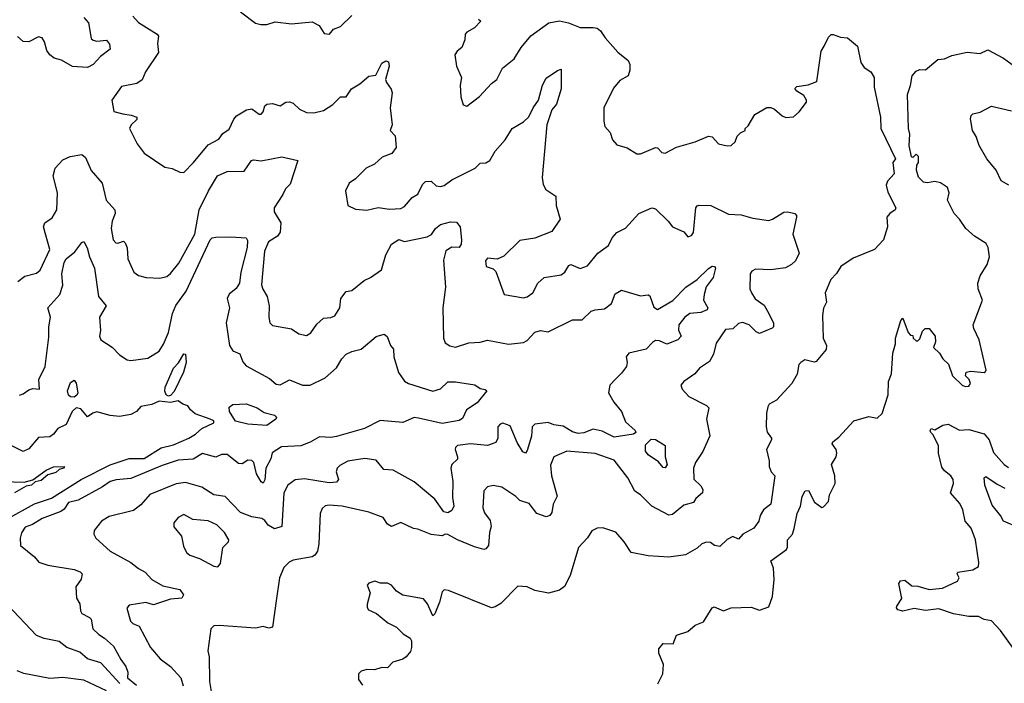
# Model space of a CAD drawing. Extents: x 1552033 to 1694788, y 811965 to 917215.
# Tile 161 of 256: x 1618386 to 1623602, y 859486 to 863002. Entities that reach past the tile are written whole.
import ezdxf

# ---------------------------------------------------------------- set-up
doc = ezdxf.new("R2010")
doc.units = 0

msp = doc.modelspace()

# ---------------------------------------------------------------- linework, layer by layer
at = {"layer": '0CON20XD'}
for points in [[(1618725, 863013.3), (1618750.8, 862985), (1618765, 862902.5), (1618775, 862893.3), (1618795, 862888.9), (1618845, 862894.2), (1618862, 862872), (1618864.4, 862845.6), (1618813.5, 862806.5), (1618775, 862763.8), (1618745, 862748.7), (1618665, 862754.5), (1618608, 862788), (1618568.2, 862798.2), (1618545, 862816.1), (1618528.9, 862838.9), (1618517.1, 862885), (1618505, 862905.2), (1618485, 862911.6), (1618435, 862885.5), (1618405, 862885.8), (1618375, 862912.9)], [(1618985, 863020), (1619015, 862987.1), (1619114.3, 862925), (1619120.9, 862915), (1619116, 862875), (1619121.1, 862828.9), (1619052.2, 862725), (1619035, 862682.5), (1619006, 862664), (1618925, 862648.6), (1618873.3, 862575), (1618884, 862515), (1618932.3, 862502.3), (1618976.6, 862496.6), (1619006, 862485), (1619006.6, 862473.4), (1618976.7, 862445), (1618968.2, 862425), (1619008.8, 862345), (1619046, 862295), (1619155, 862221.2), (1619193.9, 862213.9), (1619233.6, 862193.6), (1619255, 862192.5), (1619307.5, 862245), (1619385, 862339.2), (1619441.1, 862368.9), (1619461.7, 862398.3), (1619495, 862422.5), (1619520.6, 862475), (1619535, 862491.9), (1619588, 862525), (1619615, 862528.9), (1619655, 862502), (1619665, 862502), (1619675, 862513.3), (1619684.5, 862545.5), (1619695.6, 862554.4), (1619725, 862557.8), (1619765, 862545.8), (1619795, 862564.2), (1619815, 862567.5), (1619835, 862560), (1619868.7, 862528.7), (1619905, 862510.6), (1619945, 862509.2), (1619995, 862520), (1620045, 862552.9), (1620085, 862593.8), (1620116.1, 862593.9), (1620144, 862635), (1620187.1, 862662.9), (1620235, 862701.9), (1620272.2, 862707.8), (1620305, 862771.2), (1620325, 862783.8), (1620339.2, 862779.2), (1620342.5, 862755), (1620324, 862685), (1620328.8, 862668.8), (1620354.3, 862634.3), (1620358.6, 862615), (1620348.2, 862535), (1620358.6, 862445), (1620348, 862415), (1620375.8, 862385.8), (1620381.2, 862325), (1620356.7, 862293.3), (1620306.2, 862273.8), (1620265, 862236.9), (1620221.2, 862215), (1620165, 862158.8), (1620131.2, 862135), (1620111.2, 862095), (1620125, 862017.5), (1620165, 861998), (1620225, 861993.3), (1620285, 862007.1), (1620345, 861997.1), (1620405, 862002.2), (1620425, 862012.2), (1620465, 862060.4), (1620495, 862077.1), (1620520.5, 862129.5), (1620535.6, 862144.4), (1620565, 862145.8), (1620591.7, 862121.7), (1620615, 862117.6), (1620635, 862124), (1620675, 862153.6), (1620798.6, 862215), (1620825, 862241.1), (1620855, 862243.6), (1620876.7, 862255), (1620905.6, 862305), (1620958.5, 862365), (1620995, 862425.7), (1621055, 862460), (1621083.6, 862486.4), (1621106.4, 862535), (1621133.8, 862575), (1621155.6, 862655), (1621175, 862692), (1621235, 862733.3), (1621255, 862740), (1621254.5, 862635), (1621229.4, 862555), (1621205.9, 862524.1), (1621179.2, 862445), (1621153.4, 862165), (1621159.1, 862129.1), (1621172.6, 862102.6), (1621227, 862067), (1621228.1, 862018.1), (1621248.6, 861945), (1621205, 861880.5), (1621115, 861844), (1621035, 861832), (1620951.2, 861748.8), (1620915, 861732.5), (1620865, 861738.6), (1620854.3, 861725), (1620857.5, 861695), (1620895, 861682.5), (1620908.3, 861668.3), (1620952.5, 861545), (1621055, 861528.8), (1621075, 861533.8), (1621104, 861555), (1621131.2, 861605), (1621164.3, 861635.7), (1621255, 861650.5), (1621273.3, 861665), (1621295, 861700), (1621305, 861704), (1621355, 861683.5), (1621395, 861697.8), (1621449.2, 861765), (1621505.4, 861804.6), (1621524.5, 861845.5), (1621548.8, 861875), (1621595, 861896.7), (1621666.7, 861975), (1621734.4, 862005.6), (1621755, 862000), (1621822, 861935), (1621845, 861904.2), (1621905, 861877.5), (1621925, 861851.2), (1621945, 861858.8), (1621955.5, 861874.5), (1621968.9, 862005), (1621974.8, 862015.2), (1621985, 862018.7), (1622048.2, 862018.2), (1622141.9, 861971.9), (1622208.6, 861968.6), (1622270.2, 861950.2), (1622355, 861938.1), (1622375, 861944.4), (1622435, 861982.3), (1622455, 861984.6), (1622492, 861975), (1622500.8, 861965), (1622500.8, 861955), (1622481.4, 861865), (1622515.5, 861765), (1622496.9, 861725), (1622475.7, 861705), (1622442.4, 861687.6), (1622365, 861677.1), (1622285, 861679.6), (1622265, 861670), (1622256.2, 861655), (1622254.2, 861575), (1622262.2, 861555), (1622282.7, 861522.7), (1622329.3, 861489.3), (1622347.5, 861457.5), (1622379.1, 861395), (1622379.6, 861375), (1622373.4, 861366.6), (1622305, 861339.4), (1622288, 861348), (1622250, 861385), (1622215, 861396.8), (1622195, 861391.8), (1622165, 861364.4), (1622125, 861361.2), (1622075, 861287.8), (1622060.9, 861229.1), (1622039.9, 861190.1), (1621987.5, 861155), (1621962.5, 861125), (1621903.8, 861085), (1621888.8, 861065), (1621896, 861045), (1621930.6, 861005), (1622025, 860958.2), (1622037.6, 860945), (1622024.6, 860885), (1622042.8, 860797.2), (1622005.6, 860714.4), (1621965.5, 860655), (1621955.5, 860625), (1621956.7, 860566.7), (1621995, 860532), (1622005, 860512.5), (1622003.1, 860495), (1621968.8, 860465), (1621955, 860444), (1621905, 860430), (1621864.7, 860395.3), (1621845, 860380), (1621825, 860375.8), (1621734.4, 860425), (1621675, 860484.4), (1621645, 860503.1), (1621607.7, 860575), (1621535, 860668.5), (1621435, 860703.6), (1621285.5, 860715.5), (1621216.2, 860685), (1621198.2, 860641.8), (1621202.7, 860585), (1621233.3, 860476.7), (1621212.2, 860435), (1621205, 860390), (1621195, 860374.2), (1621175, 860368), (1621125.6, 860385.6), (1621085, 860438.1), (1621035, 860454.3), (1621014, 860475), (1620940, 860525), (1620895, 860533.3), (1620863.6, 860526.4), (1620844.5, 860505.5), (1620839.2, 860415), (1620848.8, 860388.8)], [(1619555, 863043.3), (1619635, 862983.8), (1619663.6, 862976.4), (1619695, 862976.2), (1619738.8, 862991.2), (1619825, 862980), (1619935, 862991.2), (1619971.7, 862971.7), (1619999.5, 862929.5), (1620027.5, 862925), (1620048.3, 862951.7), (1620085, 862966.2), (1620145, 863023.8)], [(1620817.5, 863005), (1620828.8, 862995), (1620795, 862958.1), (1620754, 862935), (1620746.2, 862925), (1620744.2, 862895), (1620728, 862855), (1620703.8, 862835)], [(1620703.8, 862835), (1620690.8, 862815), (1620700, 862755), (1620726.1, 862696.1), (1620720, 862655), (1620723.6, 862593.6), (1620735, 862550), (1620755, 862543.8), (1620821.2, 862595), (1620885, 862663.8), (1620913.3, 862685), (1620943.8, 862745), (1621005, 862794), (1621042.5, 862855), (1621093.4, 862916.6), (1621190, 862985), (1621245, 862996.5), (1621293.8, 862985), (1621355, 862960), (1621425, 862961.1), (1621446.2, 862956.2), (1621463.5, 862943.5), (1621486.9, 862905), (1621555, 862830), (1621610, 862785), (1621618.2, 862765), (1621618.5, 862735), (1621609.6, 862705), (1621565, 862680.4), (1621531.3, 862638.7), (1621481.4, 862535), (1621481.1, 862465), (1621486.8, 862436.8), (1621514, 862405), (1621526.2, 862365), (1621549.7, 862339.7), (1621603.6, 862323.6), (1621655, 862291.2), (1621675, 862291.2), (1621755, 862324), (1621765, 862323.8), (1621787.8, 862297.8), (1621805, 862294.4), (1621865, 862326.2), (1621965, 862354.4), (1622035, 862384.2), (1622055, 862381.2), (1622087.5, 862345), (1622135, 862332.9), (1622155, 862336), (1622175.7, 862354.3), (1622187.5, 862385), (1622205, 862402.5), (1622230, 862415), (1622230, 862425), (1622245, 862440), (1622280.5, 862499.5), (1622344.1, 862535.9), (1622365, 862536), (1622385, 862527.5), (1622425, 862492.9), (1622445, 862483.1), (1622485, 862488), (1622515.9, 862514.1), (1622554, 862565), (1622554.3, 862575), (1622540.5, 862600.5), (1622502.6, 862622.6), (1622492.5, 862637.5), (1622502.5, 862647.5), (1622563.5, 862656.5), (1622609.2, 862675), (1622632.9, 862835), (1622648, 862862), (1622670.9, 862909.1), (1622685, 862923.3), (1622695, 862923.8), (1622735, 862909.2), (1622772.5, 862905), (1622825, 862862.5), (1622842, 862775), (1622859.5, 862749.5), (1622896.1, 862726.1), (1622912.3, 862695), (1622913.1, 862645), (1622945.9, 862485.9), (1622948.8, 862425), (1623026.7, 862265), (1623012.5, 862245), (1623018.8, 862185), (1622983.7, 862146.3), (1622976.5, 862125), (1622985, 862088.8), (1623027.5, 862005), (1623024, 861995), (1622995.2, 861974.8), (1622980, 861955), (1622983.1, 861905), (1622962, 861835), (1622915, 861784), (1622800.9, 861739.1), (1622735.7, 861694.3), (1622713.4, 861656.6), (1622682.5, 861625), (1622652.5, 861555), (1622660.8, 861505), (1622645, 861474), (1622638.9, 861435), (1622643.1, 861315), (1622660, 861275), (1622658.8, 861255), (1622605, 861190), (1622595, 861186.7), (1622545, 861200), (1622525, 861186.2), (1622514.2, 861175), (1622505.6, 861124.4), (1622476.5, 861075), (1622395, 860986.2), (1622357.5, 860965), (1622350.3, 860949.7), (1622343, 860917), (1622340.6, 860845), (1622346.8, 860816.8), (1622368.8, 860785), (1622368.8, 860775), (1622342, 860725), (1622356.7, 860665), (1622356.7, 860635), (1622366.4, 860606.4), (1622386.7, 860585), (1622365.9, 860434.1), (1622326.7, 860405), (1622308.8, 860375), (1622301.2, 860345), (1622275, 860307.5), (1622217.5, 860275), (1622195, 860250), (1622165, 860263.8), (1622135, 860246.7), (1622095, 860210), (1622067.5, 860215), (1622045, 860232), (1622024, 860234), (1622000, 860225), (1621975, 860201.2), (1621914.1, 860165.9), (1621825, 860153.1), (1621715, 860160.6), (1621625, 860178), (1621588.2, 860235), (1621545, 860286.2), (1621475, 860309.2), (1621445, 860307.5), (1621416.9, 860293.1), (1621395, 860256.7), (1621345.6, 860204.4), (1621302.7, 860057.3), (1621271.8, 859998.2), (1621245, 859978.6), (1621186.7, 859963.3), (1621115, 859977.9), (1621075, 859996.1), (1621025, 860000.5), (1620935, 859908.4), (1620905, 859890), (1620885, 859885.5), (1620657.5, 859977.5), (1620635, 859980.5), (1620625, 859970.8), (1620610, 859915), (1620585, 859853.8), (1620575, 859843.3), (1620545.9, 859905.9), (1620525, 859934), (1620415, 859952), (1620383, 859973), (1620355, 860006.2), (1620335, 860015.8), (1620297, 860017), (1620267, 860027), (1620235, 860016), (1620226.7, 860005), (1620242.5, 859965), (1620227.5, 859905), (1620227, 859887), (1620234, 859875), (1620275.5, 859855.5), (1620335.9, 859805.9), (1620382.3, 859782.3), (1620417, 859747), (1620453.8, 859725), (1620460.8, 859710.8), (1620461.1, 859675), (1620456.1, 859653.9), (1620433.4, 859626.6), (1620415, 859614.2), (1620363.3, 859596.7), (1620335, 859567.1), (1620305, 859569.4), (1620265, 859556.9), (1620225, 859558.1), (1620195, 859550), (1620181.4, 859535), (1620181.4, 859505), (1620202, 859475)], [(1621766.4, 859483.6), (1621793.8, 859535), (1621796.7, 859585), (1621771.2, 859645), (1621771.7, 859668.3), (1621795, 859696.7), (1621847.5, 859695), (1621865, 859740), (1621925, 859760), (1621965, 859793.8), (1622007.9, 859812.1), (1622054, 859885), (1622065, 859891.2), (1622115, 859870), (1622155, 859886), (1622261.7, 859888.3), (1622305, 859873.8), (1622355, 859890), (1622374.2, 859945.8), (1622383.8, 860035), (1622379.2, 860095), (1622366.2, 860133.8), (1622448.8, 860195), (1622453.9, 860206.1), (1622453.3, 860245), (1622480, 860275), (1622488.8, 860305), (1622505.6, 860385), (1622522.5, 860425), (1622532, 860475), (1622547.5, 860505), (1622565, 860507.5), (1622597.5, 860445), (1622635, 860417.5), (1622645, 860420), (1622671.7, 860448.3), (1622676.7, 860485), (1622705.7, 860545), (1622703.8, 860585), (1622686.2, 860645), (1622711.4, 860685), (1622715.6, 860705), (1622712.5, 860725), (1622690, 860755), (1622693.3, 860765), (1622725, 860789.2), (1622805, 860876), (1622885, 860898.6), (1622929.2, 860890.8), (1622956.2, 860915), (1622987.9, 861015), (1622988.9, 861085), (1623005.5, 861125), (1623011.9, 861235), (1623025.6, 861285), (1623025.8, 861315), (1623055, 861407.5), (1623065, 861420), (1623093.9, 861343.9), (1623105, 861330), (1623118.3, 861328.3), (1623120, 861315), (1623135, 861300), (1623145, 861300), (1623155, 861310), (1623169.3, 861350.7), (1623182.5, 861365), (1623205, 861366.2), (1623235.6, 861325), (1623238.6, 861295), (1623227.5, 861265), (1623258.8, 861235), (1623276, 861205), (1623306.9, 861176.9), (1623328.8, 861115), (1623380, 861065), (1623395, 861058.8), (1623415, 861060), (1623423.3, 861075), (1623416.1, 861096.1), (1623397.5, 861115), (1623400, 861135), (1623425, 861140), (1623495, 861132.5), (1623503, 861137), (1623506.7, 861145), (1623470, 861305), (1623441.1, 861365), (1623437.8, 861385), (1623487.8, 861515), (1623464.6, 861575), (1623462.5, 861605), (1623474.3, 861645), (1623511.5, 861705), (1623523.8, 861745), (1623517.5, 861795), (1623506.8, 861816.8), (1623445, 861855.7), (1623399.2, 861895), (1623365.6, 861945), (1623336.9, 861975), (1623300.8, 862045), (1623311.2, 862085), (1623302.3, 862112.3), (1623265, 862136.7), (1623235, 862144), (1623215, 862141.2), (1623195, 862136.7), (1623175, 862141.2), (1623147.3, 862167.3), (1623136.7, 862205), (1623138.3, 862231.7), (1623147.5, 862245), (1623147, 862277), (1623135, 862290), (1623118.3, 862271.7), (1623110, 862275), (1623098, 862335), (1623101.4, 862395), (1623094.2, 862425), (1623089.2, 862605), (1623105, 862652.5), (1623113.8, 862705), (1623135, 862730), (1623155, 862738), (1623185, 862736), (1623249.8, 862790.2), (1623285.4, 862794.6), (1623325, 862811.5), (1623405, 862829.1), (1623475, 862823.1), (1623515, 862842.5), (1623597.5, 862797.5), (1623695, 862727.5)], [(1623626.7, 862125), (1623585, 862148.8), (1623558.9, 862205), (1623509.4, 862265), (1623469.2, 862335), (1623452.8, 862382.8), (1623434.5, 862415), (1623423.9, 862476.1), (1623427.5, 862495), (1623436.4, 862503.6), (1623475, 862511.9), (1623535, 862544), (1623640.7, 862519.3)], [(1618375.5, 861615), (1618412.3, 861642.3), (1618475, 861659.4), (1618495, 861674.4), (1618545.4, 861785), (1618511.4, 861905), (1618518.1, 861925), (1618557.1, 861952.9), (1618583.3, 861995), (1618585.4, 862085), (1618563.2, 862175), (1618573.5, 862215), (1618615, 862260), (1618653.2, 862276.8), (1618715, 862287.5), (1618735, 862272), (1618765, 862202.9), (1618822.7, 862135), (1618843.3, 862045), (1618890, 861995), (1618890.8, 861975), (1618875.6, 861935), (1618870, 861895), (1618881.1, 861835), (1618895, 861820), (1618905, 861818), (1618935, 861828.8), (1618945, 861820), (1618955, 861793.3), (1618959.2, 861735), (1618990.9, 861665), (1619015, 861645.6), (1619055.3, 861635.3), (1619127.4, 861632.6), (1619165, 861641.5), (1619185, 861656.5), (1619228.6, 861711.4), (1619314, 861866), (1619337.5, 861995), (1619385.9, 862095), (1619434.6, 862175), (1619485, 862196.9), (1619575, 862198.5), (1619614.6, 862255.4), (1619625, 862260), (1619665, 862254.2), (1619775, 862275.8), (1619860, 862255), (1619819.5, 862130.5), (1619793.8, 862106.2), (1619780, 862075), (1619733.2, 862005), (1619734.7, 861984.7), (1619769.6, 861925), (1619765, 861876.2), (1619751.4, 861855), (1619704.2, 861824.2), (1619683.5, 861775), (1619667.3, 861597.3), (1619673.3, 861573.3), (1619697.1, 861535), (1619707.9, 861485), (1619705.5, 861425.5), (1619710.6, 861395), (1619725, 861381.4), (1619825, 861364), (1619865, 861338), (1619905, 861328.8), (1619927.6, 861342.4), (1619960.7, 861389.3), (1619995, 861420.8), (1620035, 861424.4), (1620055, 861433.1), (1620081.8, 861475), (1620088.1, 861525), (1620115, 861562.5), (1620145, 861566.2), (1620210.4, 861619.6), (1620243.8, 861635), (1620302.7, 861677.3), (1620325, 861755.6), (1620355, 861812.5), (1620395, 861836.7), (1620425, 861827.5), (1620545, 861850.6), (1620566.8, 861863.2), (1620588, 861895), (1620615, 861917.3), (1620668.7, 861931.3), (1620699.2, 861929.2), (1620720, 861905), (1620726.2, 861836.2), (1620725, 861812.5), (1620715, 861794.5), (1620675, 861796), (1620642.7, 861777.3), (1620631.8, 861728.2), (1620641, 861585), (1620627.9, 861475), (1620631.5, 861315), (1620640.4, 861290.4), (1620665, 861273.3), (1620695, 861266.9), (1620765, 861290), (1620825, 861292.7), (1620865, 861304.4), (1620975, 861283.3), (1621055, 861291.1), (1621075, 861301.9), (1621115, 861346.8), (1621144.4, 861354.4), (1621185, 861347.5), (1621315, 861411.9), (1621365, 861411.5), (1621412.9, 861457.1), (1621435, 861465.4), (1621485, 861470.4), (1621521.1, 861498.9)], [(1618385, 861011.8), (1618405, 861018.6), (1618435, 861041.2), (1618455, 861047.5), (1618490, 861045), (1618486.7, 861095), (1618521.4, 861165), (1618539.9, 861320.1), (1618539.5, 861375), (1618549.2, 861425), (1618535.6, 861475), (1618598.8, 861545), (1618613.8, 861595), (1618608.8, 861655), (1618621.6, 861715), (1618632, 861735), (1618678.1, 861771.9), (1618715, 861821.2), (1618725, 861826.2), (1618743.7, 861793.7), (1618755.5, 861745), (1618781.8, 861685), (1618803.1, 861535), (1618844.3, 861485), (1618809.2, 861425), (1618813.6, 861355), (1618808.1, 861325), (1618815, 861306), (1618875, 861266.2), (1618915, 861226), (1618955, 861198.8), (1618975, 861195.8), (1619065, 861208.5), (1619124.4, 861245), (1619147.8, 861282.2), (1619173.3, 861345), (1619195, 861445.7), (1619213.2, 861486.8), (1619267.3, 861562.7), (1619395, 861835.6), (1619405, 861845.5), (1619425, 861850), (1619505, 861852.1), (1619585, 861846), (1619592.1, 861832.1), (1619590.8, 861795), (1619557.1, 861665), (1619549.6, 861605), (1619532.6, 861577.4), (1619495, 861547.1), (1619485.5, 861525), (1619496.8, 861475), (1619479.6, 861395), (1619497.5, 861275), (1619515, 861247.5), (1619551.7, 861231.7), (1619568.7, 861188.7), (1619585, 861168.6), (1619709.8, 861099.8), (1619745, 861071.4), (1619765, 861067.5), (1619815, 861093.3), (1619883.3, 861065), (1619924.2, 861065.8), (1620005, 861103.5), (1620065, 861156.5), (1620092.9, 861205), (1620115, 861229.1), (1620145, 861243.8), (1620195, 861256.7), (1620275, 861323.8), (1620316.4, 861336.4), (1620333.6, 861323.6), (1620350, 861275), (1620365.8, 861255.8), (1620368.9, 861215), (1620393.2, 861133.2), (1620425, 861086.2), (1620445, 861074), (1620575, 861033.8), (1620615, 861046), (1620655, 861083.2), (1620695, 861082.4), (1620797.8, 861067.8), (1620825, 861047.5), (1620852.3, 861042.3), (1620860, 861035), (1620808.8, 860971.2), (1620752.7, 860935), (1620731.5, 860888.5), (1620715, 860877.3), (1620625, 860862.5), (1620498.8, 860891.2), (1620475, 860894.2), (1620415, 860867.5), (1620295, 860878.1), (1620213.5, 860836.5), (1620065, 860793.3), (1620035, 860788.6), (1619975, 860792), (1619925, 860763.2), (1619875.3, 860744.7), (1619772.1, 860737.9), (1619723.3, 860706.7), (1619717.1, 860675), (1619689, 860625), (1619685, 860563.3), (1619675, 860546.5), (1619665, 860552.3), (1619640.5, 860595), (1619626.7, 860655), (1619615, 860665.6), (1619595, 860667.5), (1619565, 860649.2), (1619545, 860650.8), (1619485, 860698.4), (1619455, 860697.2), (1619425, 860683.5), (1619355, 860702.4), (1619305, 860673.5), (1619225, 860668.6), (1619141, 860639), (1618975, 860570.7), (1618896.7, 860563.3), (1618865, 860554.7), (1618825, 860526.7), (1618695, 860456), (1618645, 860442.9), (1618621.4, 860408.6), (1618604.4, 860395.6), (1618505, 860359.2), (1618453.2, 860326.8), (1618415, 860312.7), (1618395, 860283.3), (1618388.5, 860255), (1618389.5, 860215), (1618464.3, 860155), (1618487.6, 860127.6), (1618535, 860111.5), (1618675, 860088.2), (1618706.4, 860076.4), (1618717.1, 860065), (1618711.9, 860038.1), (1618682.7, 859997.3), (1618686.1, 859936.1), (1618705, 859906.7), (1618708.8, 859868.8), (1618715.6, 859855.6), (1618756, 859835), (1618764, 859825), (1618772.9, 859775), (1618805, 859743.3), (1618835.2, 859725.2), (1618882.5, 859682.5), (1618921.3, 859611.3), (1618948.8, 859575), (1618959.2, 859545), (1618956.7, 859515), (1619004, 859475)], [(1621521.1, 861498.9), (1621541.1, 861548.9), (1621575, 861569.4), (1621675, 861539.2), (1621715, 861543.8), (1621725, 861538.8), (1621745, 861478.8), (1621765, 861465.7), (1621846.1, 861513.9), (1621915, 861585.4), (1621975.5, 861624.5), (1622035, 861683.3), (1622055.5, 861695.5), (1622066.2, 861695), (1622072.5, 861685), (1622059.1, 861635), (1622022.9, 861587.1), (1622012.1, 861545), (1622008.4, 861515), (1622032.2, 861475), (1622028.1, 861465), (1621995, 861450.4), (1621935.5, 861444.5), (1621910, 861425), (1621877.7, 861385), (1621877, 861357), (1621890, 861325), (1621872, 861305), (1621815, 861282.8), (1621775, 861300.3), (1621755, 861302.7), (1621737.8, 861292.2), (1621705, 861256), (1621612.9, 861235), (1621598.2, 861215), (1621604.6, 861185), (1621600.4, 861165), (1621575, 861128.5), (1621545, 861099.5), (1621512.5, 861065), (1621505.9, 861025), (1621533.6, 860975), (1621574.1, 860925), (1621595, 860871.4), (1621646.7, 860825), (1621650, 860815), (1621637.5, 860805), (1621535, 860790), (1621472, 860822), (1621425, 860832.9), (1621375, 860813.5), (1621345, 860809.3), (1621315, 860818.2), (1621265, 860848.1), (1621215, 860855.4), (1621185, 860868.2), (1621115, 860858.6), (1621100.6, 860845), (1621096.6, 860795), (1621075, 860718.8), (1621065, 860704.2), (1621051.5, 860711.5), (1621021.5, 860761.5), (1620985, 860850.4), (1620945, 860863.3), (1620931.2, 860858.8), (1620918.9, 860845), (1620919.4, 860785), (1620908, 860762), (1620865, 860746.3), (1620775, 860754.2), (1620705, 860745.9), (1620694.2, 860735.8), (1620692.5, 860725), (1620705, 860686.2), (1620705, 860673.8), (1620675.7, 860645), (1620670, 860625), (1620680.4, 860555), (1620679.6, 860469.6), (1620685.8, 860424.2), (1620675, 860401.1), (1620655, 860388.9), (1620633.4, 860393.4), (1620585, 860461.8), (1620475, 860552.7), (1620365, 860614.8), (1620315, 860618.1), (1620275, 860668.1), (1620215, 860676.4), (1620125, 860663.2), (1620081.1, 860638.9), (1620068.5, 860625), (1620063, 860607), (1620074.2, 860565), (1620065, 860551.4), (1620025, 860548.7), (1619895, 860569.7), (1619845, 860564.6), (1619806.4, 860535), (1619784.8, 860495.2), (1619775, 860316.7), (1619735, 860304.6), (1619702.7, 860322.7), (1619685, 860348.1), (1619668.5, 860358.5), (1619615, 860367.5), (1619555, 860391.1), (1619475, 860475.5), (1619415, 860483.8), (1619350, 860525), (1619265, 860549.6), (1619215, 860542.5), (1619075, 860486.1), (1619028.3, 860431.7), (1618988.9, 860401.1), (1618860.4, 860369.6), (1618820, 860345), (1618780, 860295), (1618778, 860275), (1618788.8, 860255), (1618865.8, 860185), (1618975.2, 860125.2), (1619015, 860093.1), (1619050, 860075), (1619085.8, 860035), (1619145, 860001.8), (1619235, 859982.5), (1619253.8, 859955), (1619245, 859936.7), (1619185, 859930.6), (1619095, 859901.9), (1619053.8, 859913.8), (1618965, 859900), (1618954.2, 859884.2), (1618972.5, 859815), (1618985, 859802.9), (1619017.9, 859787.9), (1619079.4, 859675), (1619130.5, 859615), (1619185, 859573.8), (1619240.4, 859515), (1619252.3, 859472.3)], [(1619175, 861007.5), (1619162.5, 861015), (1619153.9, 861033.9), (1619156.2, 861055), (1619201.1, 861155), (1619226.5, 861183.5), (1619255, 861231.2), (1619265, 861230), (1619268.6, 861185), (1619253.2, 861135), (1619205, 861032.5), (1619185, 861010), (1619175, 861007.5)], [(1618675, 861002.1), (1618655, 861003.9), (1618645, 861012.2), (1618638.2, 861035), (1618655, 861078.8), (1618675, 861091.2), (1618685.6, 861075.6), (1618693.5, 861025), (1618688.2, 861011.8), (1618675, 861002.1)], [(1618317.5, 860355), (1618465, 860436.1), (1618555, 860467), (1618711.2, 860565), (1618865, 860643.9), (1618965, 860676.1), (1619045, 860676.2), (1619135.9, 860734.1), (1619200.1, 860749.9), (1619282.5, 860785), (1619318, 860805), (1619351.1, 860835), (1619414.4, 860865), (1619415, 860876.4), (1619395, 860885.4), (1619315, 860914), (1619290, 860935), (1619276.1, 860956.1), (1619250, 860965), (1619225, 860982.5), (1619185, 860973.8), (1619125, 860980), (1619085, 860962.5), (1619026.9, 860953.1), (1619004.2, 860925), (1618975, 860909.5), (1618915, 860899.5), (1618864.4, 860904.4), (1618795, 860924.5), (1618772.4, 860917.6), (1618745, 860896.7), (1618709.3, 860939.3), (1618685, 860944.5), (1618663.6, 860925), (1618632.8, 860857.2), (1618588.5, 860835), (1618565, 860805.6), (1618545, 860791.4), (1618485, 860787.5), (1618435, 860728.6), (1618403.9, 860713.9), (1618283.1, 860773.1)], [(1619695, 860852), (1619595, 860858.5), (1619530, 860875), (1619496.5, 860925), (1619495, 860948.8), (1619515, 860962.5), (1619585, 860966.5), (1619644.5, 860944.5), (1619680.9, 860920.9), (1619735, 860906), (1619745.9, 860895), (1619742.2, 860885), (1619695, 860852)], [(1623654.2, 859665), (1623582.7, 859765), (1623535, 859817.1), (1623495, 859824.3), (1623465, 859840), (1623415, 859840.3), (1623333.7, 859853.7), (1623255, 859879.5), (1623185, 859871.2), (1623125, 859881.5), (1623065, 859867.3), (1623038.6, 859875), (1623031.1, 859885), (1623032.2, 859895), (1623060, 859935), (1623042.9, 860015), (1623052.2, 860027.8), (1623075, 860031.4), (1623112.3, 860002.3), (1623145, 860001.1), (1623205, 859983.3), (1623275, 859989.6), (1623355, 860026), (1623364, 860045), (1623353.3, 860065), (1623356.7, 860075), (1623435, 860087.3), (1623465, 860104.2), (1623467.5, 860125), (1623450.4, 860245), (1623427.1, 860307.1), (1623395.5, 860345.5), (1623382.2, 860405), (1623367.6, 860437.6), (1623316.9, 860495), (1623333.8, 860545), (1623331.2, 860565), (1623318.8, 860585), (1623285, 860611.2), (1623271.4, 860631.4), (1623253.1, 860705), (1623254.2, 860745), (1623224.4, 860804.4), (1623212.5, 860815), (1623208.8, 860825), (1623214.4, 860835.6), (1623235, 860828.8), (1623276.7, 860853.3), (1623305, 860858.8), (1623365, 860826.7), (1623415, 860830.5), (1623495, 860806.9), (1623522.5, 860775), (1623545, 860708), (1623601.4, 860645), (1623625, 860629.5)], [(1621805, 860628), (1621795, 860629.2), (1621769.7, 860659.7), (1621715, 860696.6), (1621701.2, 860715), (1621700.7, 860749.3), (1621730.8, 860779.2), (1621755, 860777.3), (1621805.4, 860745), (1621806.1, 860686.1), (1621815.4, 860645), (1621805, 860628)], [(1618295.7, 860555.7), (1618409.1, 860550.9), (1618455.6, 860564.4), (1618526.5, 860615), (1618565, 860633.3), (1618623.3, 860635), (1618618, 860625), (1618595, 860618.1), (1618576.6, 860603.4), (1618535, 860590.8), (1618499.7, 860560.3), (1618466.9, 860553.1), (1618447.5, 860535), (1618419.8, 860530.2), (1618358.1, 860495)], [(1623765, 860274.4), (1623598.9, 860345), (1623583.1, 860375), (1623539, 860429), (1623499.7, 860535), (1623496.1, 860573.9), (1623505, 860580.8), (1623565, 860540.4), (1623605, 860519.2)], [(1620848.8, 860388.8), (1620878.7, 860348.7), (1620883.9, 860316.1), (1620875.4, 860285), (1620869.3, 860215), (1620855, 860198.2), (1620845, 860195.4), (1620795, 860208.8), (1620705.3, 860245.3), (1620655, 860274.2), (1620640, 860275), (1620625, 860267.5), (1620565, 860274), (1620495, 860302), (1620472.5, 860305), (1620405, 860337.5), (1620355, 860315.8), (1620335, 860329.2), (1620311.4, 860365), (1620235, 860391.6), (1620095, 860424.7), (1620025, 860430.3), (1620004.1, 860425.9), (1619988, 860412), (1619977.9, 860385), (1619971.1, 860225), (1619963.3, 860185), (1619950, 860165), (1619935, 860155.6), (1619835, 860138.5), (1619813.1, 860126.9), (1619785, 860099.4), (1619762.9, 860045), (1619746.8, 859935), (1619725, 859782.9), (1619705, 859778.1), (1619675, 859786.5), (1619635, 859777.3), (1619442.5, 859792.5), (1619415, 859789.6), (1619397.8, 859775), (1619382.4, 859657.6), (1619389.4, 859625), (1619391, 859495), (1619401.6, 859431.6)], [(1619435, 860102), (1619450, 860120), (1619462.6, 860205), (1619491.9, 860235), (1619494.4, 860245), (1619470.6, 860285), (1619430, 860325), (1619385, 860346.3), (1619303.2, 860353.2), (1619255, 860379.4), (1619226, 860365), (1619202, 860335), (1619202, 860315), (1619242.5, 860265), (1619252.9, 860212.9), (1619268.9, 860178.9), (1619286.7, 860165), (1619337.6, 860147.6), (1619415, 860106), (1619435, 860102)], [(1618916.6, 859485), (1618815, 859594.2), (1618745.6, 859615), (1618705, 859649.7), (1618635, 859674.7), (1618595, 859707.2), (1618515, 859723.5), (1618475, 859739.6), (1618320.9, 859900.9), (1618275, 859957.3), (1618245, 859978.5), (1618155, 860010), (1618129.2, 860059.2), (1618077.5, 860095), (1618045, 860106.6), (1617995, 860105.3), (1617925, 860073.1)], [(1618845, 859445.3), (1618725, 859502.7), (1618614.4, 859515.6), (1618545, 859511.1), (1618408.3, 859538.3), (1618371.5, 859551.5)]]:
    msp.add_lwpolyline(points, dxfattribs=at)

doc.saveas('drawing.dxf')
